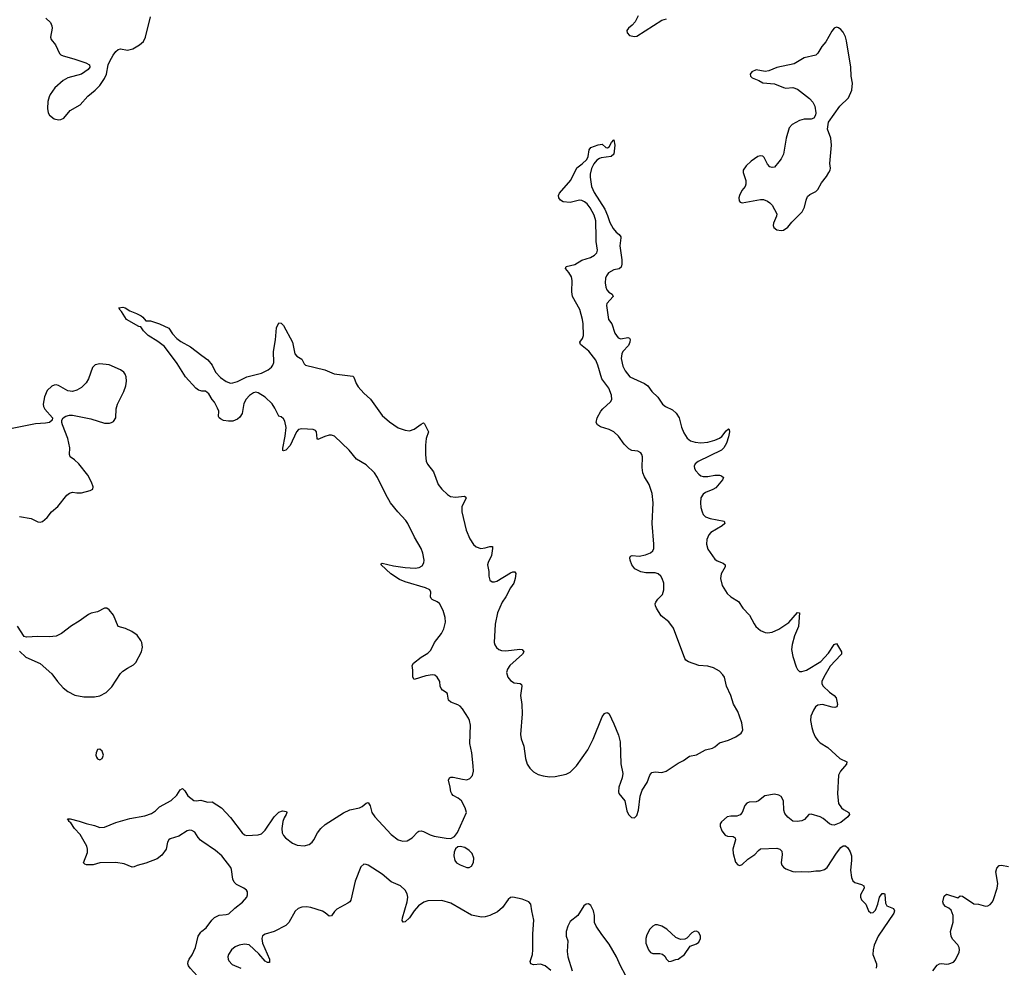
# Model space of a CAD drawing. Header units: inches. Extents: x 1649826 to 1814874, y 507393 to 641959.
# Tile 39 of 131: x 1688411 to 1696994, y 613638 to 621904. Entities that reach past the tile are written whole.
import ezdxf

# ---------------------------------------------------------------- set-up
doc = ezdxf.new("R2010")
doc.units = ezdxf.units.IN
doc.header["$MEASUREMENT"] = 0
for name, color, linetype in [('B6681', 7, 'Continuous'), ('B6682', 7, 'Continuous'), ('B6691', 7, 'Continuous'), ('B6692', 7, 'Continuous')]:
    doc.layers.add(name, color=color, linetype=linetype)

msp = doc.modelspace()

# ---------------------------------------------------------------- linework, layer by layer
at = {"layer": 'B6681', "color": 6}
for points, elevation in [([(1690000, 618664.8), (1689990, 618665.5), (1689970, 618673), (1689945.8, 618690), (1689856.1, 618790), (1689785.1, 618905.1), (1689673.5, 619053.5), (1689615.8, 619095.8), (1689530, 619149.5), (1689489.9, 619190), (1689466.2, 619226.2), (1689450, 619228.6), (1689340.8, 619290), (1689299.8, 619359.8), (1689286, 619370), (1689275.3, 619390), (1689310, 619396.4), (1689330, 619390.4), (1689370, 619364.4), (1689430, 619342.4), (1689470, 619321.6), (1689484.9, 619310), (1689510, 619276), (1689550, 619276.4), (1689630, 619250.4), (1689710, 619213), (1689742.8, 619162.8), (1689781.8, 619121.8), (1689816.4, 619096.4), (1689900.3, 619050), (1690000, 618973.8)], 400), ([(1688409.3, 617569.3), (1688512.1, 617552.1), (1688570, 617524.2), (1688590, 617521.7), (1688610, 617527.6), (1688650, 617561.5), (1688688.9, 617611.1), (1688743.3, 617656.7), (1688823, 617757), (1688844.8, 617775.2), (1688870, 617783.5), (1688910, 617776.5), (1688950, 617776.9), (1689024.2, 617795.8), (1689049.2, 617810), (1689051.2, 617830), (1689037.7, 617870), (1689005.3, 617930), (1688927.4, 618030), (1688890, 618063.9), (1688849.9, 618090), (1688845.9, 618110), (1688848.4, 618170), (1688831.8, 618251.8), (1688783.6, 618370), (1688777, 618390), (1688778, 618410), (1688789.4, 618430), (1688813.7, 618446.3), (1688845.6, 618454.4), (1688870, 618454.9), (1689030, 618421.3), (1689150, 618385.8), (1689194.3, 618385.7), (1689210.8, 618389.2), (1689230, 618400.4), (1689248.3, 618430), (1689251.7, 618510), (1689263, 618550), (1689319.5, 618660.5), (1689336.2, 618710), (1689341.7, 618750), (1689338.8, 618790), (1689331.4, 618811.4), (1689318, 618830), (1689288.9, 618850), (1689190, 618893.7), (1689110, 618903.2), (1689070, 618894.2), (1689044.5, 618870), (1689010, 618771.3), (1688990, 618736), (1688950, 618695.4), (1688910, 618671.2), (1688870, 618660.4), (1688830, 618665.6), (1688750, 618712.2), (1688730, 618717.5), (1688710, 618716.8), (1688690, 618708), (1688651, 618670), (1688626.7, 618613.3), (1688616.1, 618550), (1688619, 618530), (1688630, 618505.7), (1688696.3, 618430), (1688694, 618410), (1688670.8, 618390), (1688636.9, 618383.1), (1688550, 618378.5), (1688259, 618321)], 500), ([(1688410, 616394.9), (1688464.5, 616344.5), (1688590, 616288.7), (1688690, 616197.4), (1688740.7, 616130), (1688790, 616075.9), (1688830, 616045.2), (1688891.4, 616011.4), (1688970, 615996.6), (1689062.9, 615997.1), (1689110, 616006.9), (1689165.5, 616034.5), (1689215.5, 616084.5), (1689290, 616199.7), (1689310, 616221.3), (1689350, 616248.9), (1689403.5, 616276.5), (1689423.8, 616296.2), (1689473.5, 616390), (1689482.4, 616430), (1689475, 616470), (1689466.3, 616490), (1689435.6, 616535.6), (1689388.6, 616568.6), (1689332.3, 616592.3), (1689270.7, 616610.7), (1689229.6, 616709.6), (1689190, 616756.5), (1689170, 616770.5), (1689150, 616770.9), (1689090, 616740.3), (1689033.8, 616726.2), (1689010, 616715.5), (1688930, 616656.7), (1688863.8, 616616.2), (1688775.3, 616550), (1688730, 616526.2), (1688670, 616519.4), (1688570, 616524), (1688470, 616518.4), (1688450, 616524), (1688392.5, 616612.5)], 500), ([(1690000, 614739.3), (1689987.9, 614747.9), (1689966.8, 614770), (1689936.4, 614816.4), (1689912.7, 614832.7), (1689890, 614834.4), (1689870, 614829), (1689796.8, 614783.2), (1689721.7, 614758.3), (1689711, 614749), (1689700.4, 614730), (1689686.9, 614670), (1689650, 614616.2), (1689610, 614584.6), (1689510, 614546), (1689434.3, 614525.7), (1689410, 614514.5), (1689390, 614512.9), (1689321.3, 614541.3), (1689250, 614553.3), (1689110.1, 614549.9), (1689050, 614532.8), (1688993.3, 614533.3), (1688977.5, 614537.5), (1688967, 614550), (1689001.2, 614638.8), (1689003.1, 614670), (1688996.4, 614696.4), (1688937.7, 614797.7), (1688889.9, 614850), (1688857.1, 614897.1), (1688840.5, 614910), (1688839.3, 614919.3), (1688827.5, 614932.5), (1688850, 614932.7), (1688930, 614914.4), (1688991.6, 614891.6), (1689064.4, 614875.6), (1689110, 614858.9), (1689150, 614860.9), (1689250, 614901.2), (1689370, 614937.5), (1689501.1, 614958.9), (1689559.5, 614980.5), (1689596, 615004), (1689630, 615039.1), (1689730, 615094.6), (1689779.7, 615140.3), (1689810, 615186), (1689830, 615196.9), (1689850, 615177.1), (1689875.4, 615135.4), (1689930, 615093.8), (1689950, 615089.1), (1689990, 615096.1), (1690000, 615093.1)], 400), ([(1690000, 613524.8), (1689959.9, 613559.9), (1689896.3, 613630), (1689882.3, 613650), (1689876.5, 613670), (1689879, 613690), (1689888.5, 613710), (1689913.4, 613746.6), (1689942.9, 613810), (1689967.1, 613910), (1689990, 613944.6), (1690000, 613952.4)], 400)]:
    msp.add_lwpolyline(points, dxfattribs=dict(at, elevation=elevation))
at = {"layer": 'B6681', "color": 6, "elevation": 500}
msp.add_lwpolyline([(1689110, 615542), (1689090, 615536.9), (1689078.6, 615510), (1689075.8, 615490), (1689080.2, 615470), (1689090, 615455.8), (1689110, 615447.2), (1689130, 615459.5), (1689140.3, 615490), (1689130, 615522.4)], close=True, dxfattribs=at)
at = {"layer": 'B6682', "color": 6, "elevation": 500}
msp.add_lwpolyline([(1688638.3, 621918.3), (1688678.6, 621878.6), (1688692.5, 621850), (1688693.9, 621830), (1688679.2, 621750), (1688684, 621730), (1688723.2, 621683.2), (1688756.9, 621610), (1688770, 621596.2), (1688790, 621587.8), (1688883.5, 621563.5), (1688988, 621528), (1689019.1, 621510), (1689023, 621490), (1689008.2, 621470), (1688950.1, 621429.9), (1688830, 621396.2), (1688790, 621374.2), (1688716.3, 621310), (1688677.8, 621250), (1688667.5, 621230), (1688657.3, 621190), (1688653.7, 621130), (1688659, 621090), (1688670.2, 621070), (1688710, 621039.1), (1688750, 621029.1), (1688770, 621032.6), (1688794.3, 621045.7), (1688850, 621111.3), (1688937.7, 621162.3), (1689004.7, 621235.3), (1689070, 621289.4), (1689109.1, 621330), (1689148.9, 621390), (1689166.4, 621430), (1689182.3, 621510), (1689196.8, 621543.2), (1689225.5, 621594.5), (1689250, 621626.4), (1689270, 621643.8), (1689290, 621650.4), (1689350, 621637.6), (1689396, 621650), (1689456.6, 621683.4), (1689490, 621714.8), (1689507.3, 621750), (1689550.5, 621929.5)], dxfattribs=at)
at = {"layer": 'B6691', "color": 6, "elevation": 400}
for points in [[(1690000, 618973.8), (1690050, 618935.6), (1690087.6, 618890), (1690116.9, 618830), (1690162.7, 618782.7), (1690210, 618746.9), (1690250, 618734.7), (1690270, 618735.4), (1690310, 618747.4), (1690390, 618788.5), (1690519.5, 618820.5), (1690576.4, 618850), (1690605.8, 618874.2), (1690617.4, 618890), (1690625, 618915), (1690624.9, 619010), (1690640.6, 619110), (1690650, 619217.3), (1690670, 619260.7), (1690690, 619257.6), (1690710, 619236.5), (1690790.2, 619090), (1690808.6, 618988.6), (1690828.2, 618970), (1690870, 618942.4), (1690890, 618903), (1690901.6, 618890), (1691070, 618849.5), (1691153.7, 618813.7), (1691315.8, 618795.8), (1691324.4, 618784.4), (1691343.8, 618730), (1691361.8, 618701.8), (1691410, 618647.3), (1691470, 618592.7), (1691571.7, 618451.7), (1691635.7, 618395.7), (1691710, 618345.1), (1691770, 618322.6), (1691810, 618317.8), (1691850, 618332.6), (1691910, 618377.1), (1691930, 618386.4), (1691939.3, 618379.3), (1691975.3, 618310), (1691954.2, 618250), (1691947.1, 618192.9), (1691947.4, 618107.4), (1691954.2, 618054.2), (1691966.7, 618026.8), (1692019.1, 617959.1), (1692059, 617850), (1692090, 617808), (1692141, 617761), (1692165.1, 617745.1), (1692210, 617737.9), (1692287.1, 617747.1), (1692298.7, 617738.7), (1692302.7, 617730), (1692270.1, 617670), (1692265.9, 617654.1), (1692265.9, 617610), (1692301.9, 617450), (1692335.3, 617375.3), (1692366, 617326), (1692390, 617305.2), (1692430, 617291.4), (1692470, 617295.7), (1692510, 617309.4), (1692532.4, 617310), (1692534, 617290), (1692523.3, 617230), (1692493.6, 617170), (1692490.1, 617150), (1692499.2, 617090), (1692500.1, 617050), (1692510, 617016), (1692530, 617000.9), (1692550, 616999.5), (1692570, 617006), (1692690, 617079.7), (1692710, 617087.7), (1692727, 617087), (1692734.7, 617074.7), (1692731, 617029), (1692718.3, 616990), (1692690, 616947.1), (1692649.5, 616870.5), (1692616.9, 616823.1), (1692576.5, 616730), (1692556.7, 616630), (1692547.4, 616470), (1692552.9, 616450), (1692567, 616427), (1692587.9, 616410), (1692610, 616401), (1692650, 616399.3), (1692770, 616414.6), (1692790.3, 616410), (1692805.5, 616390), (1692793.7, 616370), (1692682.6, 616270), (1692662.6, 616237.4), (1692655.7, 616210), (1692665.3, 616170), (1692690, 616138.6), (1692720.5, 616120.5), (1692773.7, 616113.7), (1692784.2, 616104.2), (1692787.5, 616090), (1692775.6, 616010), (1692786.9, 615930), (1692791.6, 615850), (1692775.6, 615670), (1692783.7, 615630), (1692806.2, 615566.2), (1692820.3, 615460.3), (1692835.1, 615410), (1692856.7, 615376.7), (1692890, 615344), (1692930, 615321.5), (1692972.8, 615307.2), (1693030, 615299.6), (1693078.5, 615301.5), (1693175.8, 615324.2), (1693210, 615339.7), (1693265.1, 615394.9), (1693364.7, 615535.3), (1693411.5, 615628.5), (1693490, 615822.6), (1693510, 615852.4), (1693530, 615861.7), (1693538.2, 615858.2), (1693550, 615850.4), (1693590, 615761.3), (1693630, 615663.1), (1693644.2, 615604.2), (1693652.6, 615412.6), (1693668.2, 615330), (1693663, 615290), (1693634.8, 615210), (1693630.1, 615170.1), (1693633.3, 615153.3), (1693685.7, 615090), (1693704.5, 615004.5), (1693718.6, 614970), (1693744.7, 614944.7), (1693770, 614940.7), (1693790, 614963.6), (1693805, 615010), (1693820.5, 615130), (1693836.3, 615183.7), (1693881, 615250), (1693904.8, 615315.2), (1693922.8, 615337.2), (1693950, 615342.7), (1694010, 615338.1), (1694046, 615350), (1694150, 615419.5), (1694198.2, 615441.8), (1694250, 615479.6), (1694310, 615492.9), (1694390, 615535.3), (1694450, 615550.9), (1694470, 615560.2), (1694510, 615595), (1694590, 615619.8), (1694654.5, 615650), (1694698.9, 615681.1), (1694707.3, 615690), (1694714.8, 615710), (1694705.7, 615770), (1694686.4, 615830), (1694669.9, 615869.9), (1694632.7, 615932.7), (1694608.9, 616008.9), (1694573.3, 616090), (1694554, 616170), (1694541.5, 616190), (1694510, 616221.8), (1694459.7, 616250), (1694410, 616266.3), (1694330, 616270.4), (1694242.2, 616302.2), (1694218.4, 616318.4), (1694210, 616330.8), (1694110, 616595.4), (1694070, 616650.9), (1694003, 616703), (1693961.1, 616770), (1693953.1, 616790), (1693951.3, 616810), (1693955.8, 616824.2), (1693973.8, 616850), (1694013.6, 616890), (1694027.4, 616930), (1694024.7, 616990), (1694011.4, 617030), (1693999, 617050), (1693976.5, 617070), (1693950, 617078.9), (1693870, 617077.9), (1693827, 617087), (1693774.3, 617114.3), (1693746.3, 617150), (1693732.1, 617190), (1693729.9, 617210.1), (1693736.2, 617223.8), (1693750, 617231.6), (1693810, 617224.5), (1693865.1, 617234.9), (1693910, 617253.9), (1693929.4, 617270.6), (1693938.1, 617290), (1693940.3, 617330), (1693923.5, 617510), (1693933.5, 617690), (1693924.9, 617770), (1693899.2, 617850), (1693857.3, 617917.3), (1693843, 617950), (1693837.5, 617997.5), (1693839.2, 618090), (1693835.8, 618110), (1693826.6, 618126.6), (1693799.1, 618139.1), (1693746.6, 618146.6), (1693719.7, 618159.7), (1693680.8, 618200.8), (1693630, 618269.7), (1693590, 618308.7), (1693550.7, 618330.7), (1693474, 618354), (1693447, 618370), (1693437.3, 618390), (1693446.1, 618430), (1693477.4, 618490), (1693494.2, 618510), (1693562.5, 618570), (1693571.5, 618590), (1693569.2, 618630), (1693546, 618690), (1693486.3, 618770), (1693450.9, 618890.9), (1693432.8, 618932.8), (1693371.7, 619011.7), (1693299.8, 619070), (1693293.6, 619090), (1693316.2, 619123.8), (1693324.4, 619150), (1693322.3, 619250), (1693317.1, 619290), (1693294.6, 619374.6), (1693229.9, 619490), (1693223.3, 619530), (1693227.5, 619630), (1693221.7, 619661.7), (1693199, 619699), (1693167.7, 619732.3), (1693174, 619750), (1693250, 619768.9), (1693310, 619807), (1693388.2, 619830), (1693421.5, 619850), (1693440.7, 619870), (1693447.8, 619892.2), (1693436.1, 619970), (1693435.7, 620000)], [(1693650.5, 620000), (1693642.1, 619930), (1693660.9, 619810), (1693660.2, 619770), (1693654.1, 619745.9), (1693638, 619730), (1693590, 619721.4), (1693545.1, 619694.9), (1693525.7, 619670), (1693518.2, 619650), (1693514.5, 619610), (1693519.8, 619570), (1693528.2, 619548.2), (1693546.7, 619526.8), (1693576.9, 619510), (1693585.8, 619490), (1693530, 619429.6), (1693527.3, 619410), (1693542.7, 619290), (1693573.2, 619250), (1693600.3, 619170), (1693628.1, 619128.1), (1693650, 619120.6), (1693711.5, 619131.5), (1693726.2, 619126.2), (1693733, 619113), (1693730.1, 619089.9), (1693718.2, 619061.8), (1693670.1, 619010), (1693660.2, 618990), (1693655.6, 618950), (1693670, 618880.9), (1693690, 618841.2), (1693730, 618790.1), (1693857, 618730), (1693887.6, 618710), (1693922.1, 618662.1), (1693972.9, 618610), (1694015.3, 618550), (1694040.5, 618530), (1694101.6, 618501.6), (1694132.7, 618472.7), (1694158.7, 618430), (1694179.3, 618350), (1694200.3, 618300.3), (1694230, 618254.3), (1694259.6, 618230), (1694297.9, 618217.9), (1694350, 618214.4), (1694410, 618219.4), (1694470, 618234.9), (1694510, 618252.3), (1694530.7, 618269.3), (1694570, 618317.2), (1694590, 618334.6), (1694596.4, 618330), (1694599.7, 618310), (1694590, 618264.2), (1694572.5, 618210), (1694550, 618168.2), (1694530, 618149.5), (1694326.9, 618050), (1694298.9, 618030), (1694290.1, 618010), (1694292.7, 617990), (1694304, 617970), (1694330, 617938.4), (1694350, 617925.1), (1694370, 617919.8), (1694410, 617918.5), (1694470, 617930.1), (1694510, 617931.3), (1694530, 617925.2), (1694547.4, 617910), (1694536.2, 617890), (1694478.2, 617821.8), (1694453.3, 617806.7), (1694390, 617780.3), (1694370, 617765.6), (1694350, 617734.2), (1694345.5, 617690), (1694349.8, 617650), (1694360.9, 617610), (1694370, 617588.6), (1694388.2, 617568.2), (1694430, 617552), (1694553.4, 617530), (1694556.5, 617510), (1694534.9, 617490), (1694436.3, 617430), (1694417.5, 617410), (1694400.9, 617370), (1694397.2, 617330), (1694410, 617284.7), (1694470, 617196.9), (1694490, 617182.7), (1694544.3, 617164.3), (1694560.2, 617150), (1694559.8, 617130), (1694525, 617070), (1694520.8, 617030), (1694534.6, 616970), (1694578.2, 616898.2), (1694608.8, 616868.8), (1694677.5, 616830), (1694713.9, 616770), (1694773.1, 616710), (1694813, 616633), (1694829.6, 616610), (1694870, 616575.9), (1694910, 616559.5), (1694930, 616556.5), (1694970, 616561.9), (1695030, 616587.3), (1695114.6, 616645.4), (1695190, 616731.8), (1695210, 616730.3), (1695198.9, 616610), (1695165.6, 616530), (1695145.3, 616454.7), (1695140.3, 616410), (1695150.1, 616350), (1695178.5, 616258.5), (1695190, 616234.7), (1695210, 616219.8), (1695230, 616218.5), (1695270, 616230.1), (1695394.9, 616305.1), (1695463, 616377), (1695510, 616452.7), (1695530, 616462.6), (1695575.7, 616390), (1695575.3, 616370), (1695570, 616362.4), (1695476.3, 616263.7), (1695419.8, 616170), (1695403.2, 616130), (1695404.7, 616110), (1695416.5, 616090), (1695470, 616038), (1695511.7, 616010), (1695529.2, 615990), (1695539, 615930), (1695535.2, 615910), (1695516, 615904), (1695493.8, 615906.2), (1695410, 615929.9), (1695370, 615923.9), (1695348.5, 615910), (1695330, 615882.6), (1695308.9, 615830), (1695303.8, 615790), (1695315.1, 615730), (1695327.9, 615690), (1695346.5, 615650), (1695370, 615616.1), (1695390, 615597.2), (1695455.4, 615555.4), (1695559.8, 615459.8), (1695620.2, 615430), (1695617.9, 615410), (1695566.4, 615350), (1695550, 615313.3), (1695539.1, 615150), (1695550, 615066.7), (1695573.5, 615030), (1695593.7, 615013.7), (1695637.6, 614990), (1695645, 614970), (1695631.3, 614950), (1695570, 614900.2), (1695510, 614878.8), (1695490, 614880.5), (1695470, 614889.2), (1695415.6, 614935.6), (1695390, 614949.9), (1695310, 614974), (1695288.8, 614971.2), (1695251.6, 614928.4), (1695230, 614916.8), (1695189.2, 614909.2), (1695150, 614912.8), (1695106.7, 614946.7), (1695080.8, 614980.8), (1695072.1, 615010), (1695068.9, 615090), (1695050, 615128.2), (1695030, 615140.9), (1694990, 615147.4), (1694906.3, 615133.7), (1694850, 615090.8), (1694830, 615082.7), (1694770, 615079.8), (1694750, 615070.8), (1694732.6, 615050), (1694710.3, 614990), (1694691.8, 614968.2), (1694662.8, 614957.2), (1694610, 614957.3), (1694579.3, 614950), (1694530, 614906.6), (1694518.4, 614890), (1694517.4, 614870), (1694532.4, 614830), (1694560.3, 614790), (1694581.7, 614781.7), (1694630, 614778.2), (1694647.3, 614767.3), (1694652.3, 614750), (1694627.3, 614670), (1694630.1, 614630), (1694650, 614554.3), (1694670, 614532), (1694690, 614527.1), (1694710, 614535.2), (1694758.5, 614581.5), (1694818.3, 614621.7), (1694850, 614656.5), (1694870, 614671.4), (1695010, 614676.6), (1695036.5, 614670), (1695053.8, 614650), (1695057.7, 614622.3), (1695047.8, 614550), (1695055.9, 614530), (1695070, 614512.6), (1695090, 614498.6), (1695150, 614473.9), (1695170, 614470.1), (1695230, 614474.6), (1695290, 614470.6), (1695350, 614480.3), (1695390, 614478.9), (1695425.7, 614490), (1695450.4, 614509.6), (1695530, 614632.9), (1695570, 614682.8), (1695590, 614696.9), (1695610, 614698.5), (1695630, 614681.1), (1695650, 614644.2), (1695662.1, 614610), (1695663.1, 614570), (1695653, 614487), (1695660.9, 614420.9), (1695674, 614394), (1695690, 614378.3), (1695750, 614359.3), (1695768.4, 614348.4), (1695772.7, 614330), (1695741.7, 614270), (1695741.2, 614250), (1695750, 614228.1), (1695788, 614188), (1695810.4, 614130), (1695830, 614113.4), (1695850, 614116.9), (1695870, 614135.6), (1695891.1, 614190), (1695905.4, 614250), (1695930, 614283.2), (1695950, 614280.9), (1695953.5, 614273.5), (1695958.9, 614198.9), (1695970, 614174), (1696029.2, 614150), (1696037.5, 614130), (1696032.4, 614110), (1695895.6, 613910), (1695860.4, 613830), (1695850.1, 613790), (1695847.3, 613750), (1695880.3, 613670), (1695881.5, 613650), (1695876, 613630)], [(1690000, 615093.1), (1690050, 615078.2), (1690090, 615082.7), (1690170, 615030.2), (1690250, 614945.9), (1690350.5, 614810.5), (1690370, 614794.4), (1690390, 614786.8), (1690490, 614793.5), (1690517.4, 614802.6), (1690550, 614833.1), (1690629.5, 614950), (1690670, 614991.3), (1690702, 615002), (1690737.2, 614997.2), (1690740.3, 614990), (1690733.1, 614970), (1690716.5, 614943.5), (1690703.6, 614910), (1690695.9, 614850), (1690700.3, 614810), (1690709.4, 614789.4), (1690728.4, 614768.4), (1690790, 614721.6), (1690830, 614702.8), (1690890, 614698.2), (1690933.7, 614710), (1690959.3, 614730), (1690975.9, 614750), (1691005.6, 614810), (1691034.8, 614850), (1691074.7, 614885.3), (1691232.9, 614987.1), (1691290, 615010.8), (1691373.4, 615030), (1691397.6, 615042.4), (1691430, 615071), (1691450, 615076.1), (1691466, 615046), (1691481.5, 614990), (1691507.7, 614950), (1691650, 614796.2), (1691710, 614751.2), (1691750, 614738.2), (1691790, 614742.4), (1691832.3, 614767.7), (1691880.8, 614819.2), (1691890, 614825.3), (1691910, 614828.1), (1691930, 614823.2), (1691990, 614792.7), (1692023.1, 614783.1), (1692130, 614763.8), (1692170, 614762.3), (1692201.1, 614778.9), (1692226.8, 614813.2), (1692304.6, 614990), (1692295, 615030), (1692262, 615090), (1692233.9, 615113.9), (1692190, 615138.2), (1692179.5, 615150), (1692169.9, 615170), (1692164.7, 615210), (1692149, 615271), (1692156.9, 615290), (1692170, 615296.3), (1692190, 615298), (1692270, 615278.1), (1692310, 615273.8), (1692336.2, 615283.8), (1692357.1, 615310), (1692366, 615350), (1692365.4, 615394.6), (1692351.1, 615510), (1692334, 615590), (1692340.4, 615750), (1692332.3, 615790), (1692323, 615810), (1692270, 615893.5), (1692250, 615915.1), (1692230, 615928.6), (1692168.7, 615950), (1692148.1, 615968.1), (1692141.6, 616021.6), (1692137.2, 616030), (1692096.3, 616056.3), (1692084.5, 616070), (1692077.1, 616090), (1692072.6, 616130), (1692050, 616170.4), (1692030, 616185.1), (1692010, 616190.7), (1691950, 616180.8), (1691850, 616149.9), (1691838.5, 616170), (1691838.1, 616230), (1691831.2, 616270), (1691843.7, 616290), (1691910, 616344.7), (1691970, 616378.8), (1691994, 616406), (1692027.5, 616472.5), (1692087.3, 616550), (1692107.9, 616590), (1692122.5, 616650), (1692121.1, 616690), (1692103.1, 616750), (1692071.4, 616811.4), (1692050, 616826.8), (1692005.7, 616845.7), (1691996.6, 616856.6), (1691991.2, 616870), (1691994.5, 616910), (1691985.8, 616930), (1691949.1, 616949.1), (1691770, 617001.7), (1691721.9, 617021.9), (1691645.8, 617070), (1691562.7, 617150), (1691562, 617158), (1691570, 617163.8), (1691670, 617138.9), (1691770, 617124.9), (1691859.6, 617120.4), (1691893, 617127), (1691918.7, 617141.3), (1691935, 617165), (1691938.1, 617190), (1691926.7, 617250), (1691910.9, 617290), (1691853.2, 617390), (1691795.4, 617510), (1691777, 617537), (1691706.8, 617610), (1691643.2, 617690), (1691602, 617762), (1691530.6, 617910), (1691504, 617950), (1691430, 618021.2), (1691345.7, 618070), (1691282.8, 618150), (1691155.8, 618270), (1691130, 618279.6), (1691110, 618278.8), (1691070, 618267.6), (1691010, 618242), (1691003.2, 618250), (1690997.7, 618310), (1690990, 618320.5), (1690970, 618328.8), (1690870, 618336), (1690841.3, 618330), (1690824.9, 618310), (1690770, 618190.7), (1690730, 618149.3), (1690710, 618142.3), (1690705.7, 618145.7), (1690705.7, 618165.7), (1690724.2, 618270), (1690732.5, 618347.5), (1690721.2, 618401.2), (1690710, 618421.6), (1690690, 618439.8), (1690670, 618446.6), (1690636.2, 618516.2), (1690612.3, 618552.3), (1690550.1, 618610.1), (1690490, 618649.3), (1690470, 618653.6), (1690449.8, 618650.2), (1690414.2, 618625.8), (1690385.2, 618594.8), (1690363.9, 618556.1), (1690349.2, 618470), (1690330, 618436.7), (1690310, 618419.8), (1690270, 618403.3), (1690230, 618400.8), (1690188.6, 618408.6), (1690162.2, 618422.2), (1690150.9, 618430.9), (1690144.1, 618444.1), (1690145.7, 618490), (1690135.1, 618515.1), (1690109, 618569), (1690088.9, 618590), (1690059.8, 618639.8), (1690030, 618662.5), (1690000, 618664.8)], [(1690000, 613952.4), (1690037.9, 613982.1), (1690086.4, 614050), (1690110, 614072.1), (1690150, 614091.7), (1690210, 614098.5), (1690234.3, 614105.7), (1690286, 614154), (1690353.7, 614206.3), (1690389.8, 614250), (1690398, 614270), (1690396.3, 614296.3), (1690388.7, 614310), (1690365.8, 614330), (1690301.5, 614361.5), (1690281, 614381.1), (1690268, 614408), (1690257.3, 614490), (1690250.3, 614510), (1690174, 614610), (1690116.8, 614656.8), (1690000, 614739.3)], [(1693042, 613610), (1692990.8, 613650.8), (1692950, 613666.2), (1692890, 613661.2), (1692867.7, 613670), (1692861.6, 613690), (1692879.9, 613750), (1692885.3, 613790), (1692883.4, 613930), (1692894.1, 614050), (1692875, 614130), (1692867.9, 614187.9), (1692849.6, 614210), (1692792.2, 614232.2), (1692750, 614242.7), (1692710, 614249.3), (1692690, 614245.8), (1692670, 614228.5), (1692621.1, 614158.9), (1692576.9, 614123.1), (1692510, 614090.7), (1692470, 614079.3), (1692436.7, 614076.7), (1692350, 614093.5), (1692170, 614197.3), (1692090, 614219.6), (1691970, 614218.7), (1691933.6, 614206.4), (1691886.2, 614173.8), (1691848.4, 614131.6), (1691810, 614068.6), (1691770, 614035), (1691752.7, 614032.7), (1691746.4, 614046.4), (1691749, 614069), (1691790, 614210), (1691795.5, 614250), (1691790, 614278.6), (1691771.7, 614310), (1691730, 614349), (1691650, 614382.8), (1691571.3, 614451.3), (1691450, 614528), (1691430, 614536.2), (1691410, 614537), (1691386.2, 614513.8), (1691336.6, 614390), (1691297.4, 614222.6), (1691288.4, 614210), (1691270, 614196.7), (1691176, 614144), (1691155.1, 614124.9), (1691130, 614087.2), (1691110, 614085.6), (1691074.8, 614114.8), (1691050, 614127.9), (1690950, 614159.9), (1690910, 614167), (1690870, 614162.4), (1690837.9, 614150), (1690811, 614129), (1690755.7, 614030), (1690730, 614003.7), (1690630, 613950.2), (1690551.9, 613928.1), (1690527.3, 613912.7), (1690520.4, 613890), (1690526.5, 613850), (1690590, 613710.2), (1690590, 613679.5), (1690570, 613679.5), (1690550, 613692.1), (1690494.5, 613754.5), (1690410, 613833.1), (1690370, 613839.2), (1690324, 613830), (1690290, 613816.1), (1690258.3, 613790), (1690230.7, 613750), (1690226.1, 613730), (1690227.8, 613710), (1690234.6, 613694.6), (1690263.4, 613663.4), (1690339.8, 613630)], [(1696370, 613607.3), (1696410, 613657.6), (1696430, 613668.7), (1696450, 613671.8), (1696490, 613665.3), (1696510, 613667.2), (1696550, 613684.4), (1696570, 613704.4), (1696601.6, 613770), (1696604.7, 613790), (1696601.7, 613810), (1696590, 613832.9), (1696542.6, 613882.6), (1696530.8, 613910.8), (1696525.7, 613950), (1696547.9, 614032.1), (1696548.7, 614090), (1696530, 614136.1), (1696510, 614154.3), (1696482, 614170), (1696462.9, 614190), (1696458.4, 614210), (1696470, 614258.7), (1696490, 614277.3), (1696590, 614245.5), (1696610, 614260.3), (1696630, 614258.6), (1696730, 614191.9), (1696770, 614188.6), (1696830, 614172.5), (1696850, 614175.5), (1696870, 614187.3), (1696890, 614209.4), (1696900.1, 614230), (1696933.4, 614330), (1696936.4, 614370), (1696920.9, 614470), (1696930, 614503.6), (1696950, 614526.2), (1696953.1, 614526.9), (1696970, 614529.3), (1697030, 614517.3)], [(1693693, 613570), (1693647.7, 613650), (1693613.6, 613730), (1693550, 613841), (1693484.4, 613924.4), (1693435.9, 613995.9), (1693422, 614030), (1693421.8, 614090), (1693413.9, 614130), (1693390, 614176.8), (1693370, 614192.8), (1693350, 614189.8), (1693330, 614173.1), (1693276.5, 614090), (1693210, 614038.9), (1693190, 613998), (1693175.8, 613950), (1693176.1, 613910), (1693188.3, 613868.3), (1693184.3, 613775.7), (1693189.4, 613730), (1693227.7, 613607.7)]]:
    msp.add_lwpolyline(points, dxfattribs=at)
for points in [[(1692250, 614692.8), (1692230, 614688.4), (1692209.3, 614670.7), (1692198.2, 614641.8), (1692195.3, 614610), (1692203.7, 614570), (1692217.7, 614550), (1692250, 614531.3), (1692310, 614509.2), (1692330, 614509.1), (1692350, 614521.4), (1692367, 614553), (1692369.9, 614590), (1692355.2, 614630), (1692330, 614658.3), (1692290, 614683.7)], [(1693970, 614008.2), (1693950, 614007.9), (1693930, 613997.2), (1693904.1, 613970), (1693878.7, 613921.3), (1693868, 613890), (1693868.4, 613850), (1693893.1, 613790), (1693910, 613768.3), (1693930, 613760.1), (1693990, 613758.8), (1694013.1, 613753.1), (1694034.7, 613734.7), (1694050, 613708), (1694070, 613690.4), (1694090, 613690.5), (1694130, 613705.5), (1694150, 613710.5), (1694206, 613750), (1694255.9, 613824.1), (1694310, 613842.6), (1694330, 613857), (1694345.3, 613890), (1694345.1, 613910), (1694330, 613941.6), (1694310, 613953.6), (1694290, 613952), (1694270, 613939.3), (1694228, 613892), (1694210, 613885.2), (1694170, 613882), (1694130, 613897.6), (1694051.1, 613970), (1694010, 613997.3)]]:
    msp.add_lwpolyline(points, close=True, dxfattribs=at)
at = {"layer": 'B6692', "color": 6}
for points, elevation in [([(1693803.4, 621936.6), (1693775.8, 621884.2), (1693750, 621855.1), (1693717.3, 621830), (1693702.8, 621810), (1693706.8, 621790), (1693727.2, 621767.2), (1693770, 621756), (1693790, 621760.9), (1694010, 621899.7), (1694050, 621910.2)], 500), ([(1693435.7, 620000), (1693433.4, 620150), (1693417.6, 620197.6), (1693383.6, 620263.6), (1693357.3, 620297.3), (1693334.5, 620314.5), (1693310, 620326.1), (1693290, 620329), (1693210, 620309), (1693150, 620315.2), (1693125.9, 620330), (1693110.5, 620350), (1693106.6, 620370), (1693115.3, 620390), (1693215.9, 620504.1), (1693267.1, 620612.9), (1693313.4, 620646.6), (1693354.6, 620685.4), (1693365.5, 620710), (1693374.2, 620770), (1693390, 620788.8), (1693452.5, 620812.5), (1693490, 620818), (1693520.7, 620790), (1693533.7, 620786.3), (1693550, 620793.4), (1693570, 620831.3), (1693590, 620854.8), (1693598.6, 620810), (1693590, 620729.7), (1693566.8, 620710), (1693480.9, 620699.1), (1693465.8, 620694.3), (1693442.5, 620677.5), (1693414.5, 620645.5), (1693395.1, 620604.9), (1693384.1, 620555.9), (1693383.2, 620530), (1693396.3, 620450), (1693417.9, 620397.9), (1693512.3, 620250), (1693536.4, 620196.4), (1693555.9, 620135.9), (1693583.4, 620083.4), (1693610, 620050.7), (1693637.2, 620030), (1693651.7, 620010), (1693650.5, 620000)], 400)]:
    msp.add_lwpolyline(points, dxfattribs=dict(at, elevation=elevation))
at = {"layer": 'B6692', "color": 6, "elevation": 500}
msp.add_lwpolyline([(1695530, 621839), (1695510, 621829), (1695490, 621804), (1695439.5, 621710), (1695403.7, 621670), (1695369, 621611), (1695350, 621595.6), (1695250.2, 621569.8), (1695162.5, 621517.5), (1695010, 621486), (1694941, 621459), (1694910, 621451.7), (1694830, 621465.3), (1694794.6, 621450), (1694780.2, 621430), (1694780.3, 621410), (1694795.4, 621395.4), (1694853.4, 621373.4), (1694890, 621353.6), (1694990, 621345.1), (1695070, 621311.9), (1695090, 621307.7), (1695150, 621311.3), (1695190, 621299.2), (1695295.2, 621215.2), (1695324, 621184), (1695341.8, 621150), (1695350.3, 621090), (1695348.9, 621071.1), (1695334, 621046), (1695310, 621034.7), (1695250, 621036), (1695210, 621025.3), (1695144.4, 620990), (1695118.2, 620961.8), (1695092, 620870), (1695068.6, 620730), (1695050, 620691.1), (1695030, 620662.6), (1694990, 620618.7), (1694970, 620614), (1694950, 620619.5), (1694930, 620642.7), (1694901.4, 620701.4), (1694890, 620712.8), (1694870, 620716.9), (1694846, 620710), (1694788.5, 620670), (1694744.4, 620630), (1694718.4, 620590), (1694717.1, 620570), (1694741.2, 620501.2), (1694741.5, 620470), (1694734, 620450), (1694706.9, 620413.1), (1694684.5, 620370), (1694678.6, 620350), (1694682.6, 620322.6), (1694691.6, 620311.6), (1694710, 620306), (1694870, 620335.8), (1694894.6, 620334.6), (1694930, 620322), (1694950, 620307.7), (1694970, 620284.9), (1695010.4, 620210), (1695008.4, 620190), (1694982, 620130), (1694978.4, 620110), (1694983.8, 620090), (1695012, 620070), (1695050, 620064.9), (1695070, 620068.7), (1695107.3, 620092.7), (1695142.5, 620137.5), (1695230.8, 620229.2), (1695251.8, 620268.2), (1695267.3, 620330), (1695279.8, 620360.2), (1695300, 620380), (1695350, 620405), (1695370, 620422.3), (1695400.2, 620479.8), (1695445.4, 620534.6), (1695465.4, 620570), (1695475.1, 620590), (1695478.4, 620610), (1695474.5, 620650), (1695487.3, 620810), (1695480.9, 620870), (1695452, 620950), (1695462, 621010), (1695560.5, 621150), (1695637.2, 621222.8), (1695666.2, 621290), (1695669.8, 621350), (1695659.2, 621410), (1695657.7, 621490), (1695619.3, 621719.3), (1695610, 621754), (1695590, 621794), (1695570, 621819), (1695550, 621834)], close=True, dxfattribs=at)

doc.saveas('drawing.dxf')
